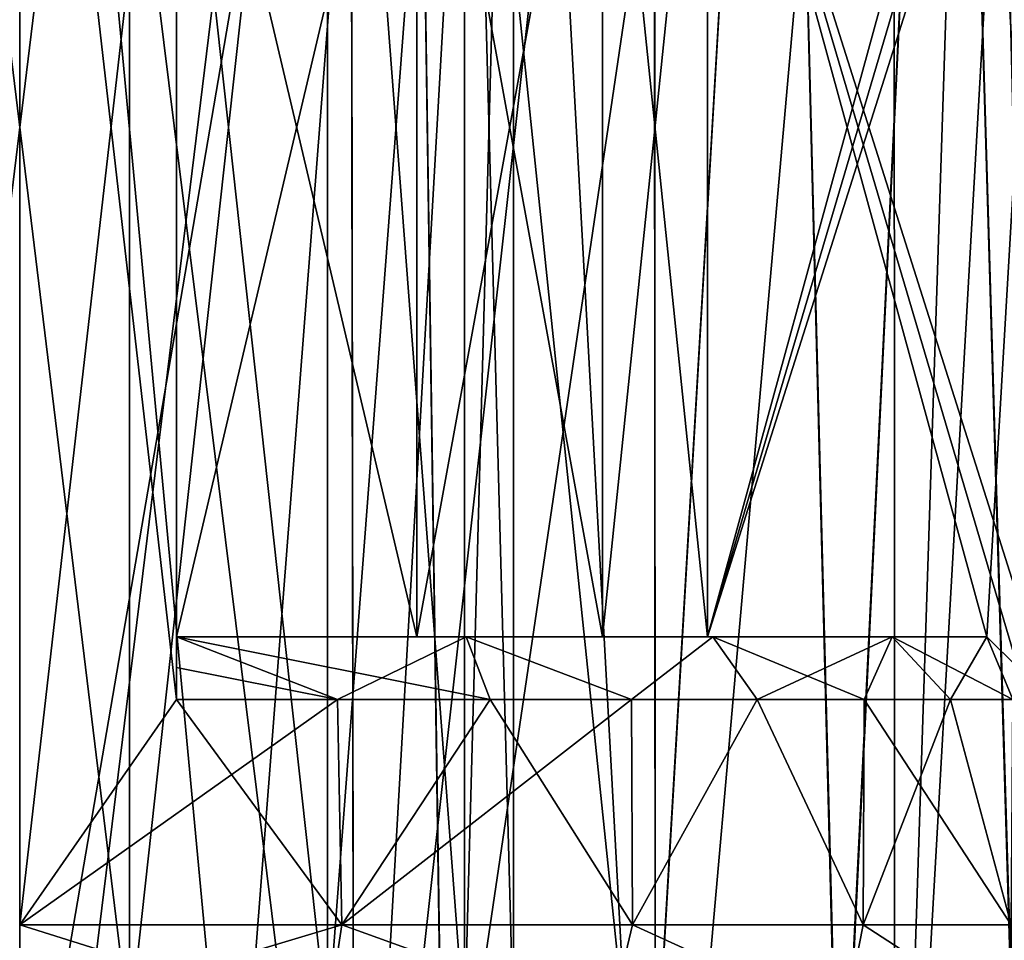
# Model space of a CAD drawing. Header units: metres. Extents: x -90 to 90, y -173 to 74.
# Tile 53 of 256: x -60 to -54, y 18 to 24. Entities that reach past the tile are written whole.
import ezdxf

# ---------------------------------------------------------------- set-up
doc = ezdxf.new("R2010")
doc.units = ezdxf.units.M
doc.layers.add('solid_509418', color=7, linetype='CONTINUOUS')

msp = doc.modelspace()

# ---------------------------------------------------------------- linework, layer by layer
at = {"layer": 'solid_509418'}
for points in [[(-57.867241, 13.8, -6.56205), (-57.892887, 30.999996, -6.570394), (-60, 31, -6.9)], [(-60, 13.8, -6.9), (-57.867241, 13.8, -6.56205), (-60, 31, -6.9)], [(-60, 13.8, 6.9), (-60, 31, 6.9), (-57.892029, 30.999996, 6.570118)], [(-57.867241, 13.8, 6.56205), (-60, 13.8, 6.9), (-57.892029, 30.999996, 6.570118)], [(-57.867241, 13.8, -6.56205), (-56.884823, 31.000002, -6.156758), (-57.892887, 30.999996, -6.570394)], [(-57.867241, 13.8, 6.56205), (-57.892029, 30.999996, 6.570118), (-56.883896, 31.000004, 6.15629)], [(-57.867241, 13.8, 6.56205), (-56.883896, 31.000004, 6.15629), (-55.953003, 30.999994, 5.588542)], [(-57.867241, 13.8, -6.56205), (-55.944126, 13.8, -5.581933), (-56.884823, 31.000002, -6.156758)], [(-55.944126, 13.8, 5.581933), (-57.867241, 13.8, 6.56205), (-55.953003, 30.999994, 5.588542)], [(-55.944126, 13.8, -5.581933), (-55.953777, 30.999996, -5.589104), (-56.884823, 31.000002, -6.156758)], [(-55.944126, 13.8, -5.581933), (-54.423656, 31.000002, -4.063793), (-55.953777, 30.999996, -5.589104)], [(-55.944126, 13.8, 5.581933), (-55.953003, 30.999994, 5.588542), (-54.423149, 31.000002, 4.063094)], [(-55.944126, 13.8, -5.581933), (-54.418068, 13.8, -4.055875), (-54.423656, 31.000002, -4.063793)], [(-54.418068, 13.8, 4.055875), (-55.944126, 13.8, 5.581933), (-54.423149, 31.000002, 4.063094)], [(-54.418068, 13.8, -4.055875), (-53.855694, 31, -3.139663), (-54.423656, 31.000002, -4.063793)], [(-54.418068, 13.8, 4.055875), (-54.423149, 31.000002, 4.063094), (-53.855278, 31, 3.138854)], [(-54.418068, 13.8, -4.055875), (-53.43795, 13.8, -2.132757), (-53.855694, 31, -3.139663)], [(-54.418068, 13.8, 4.055875), (-53.855278, 31, 3.138854), (-53.438923, 31, 2.135944)], [(-53.43795, 13.8, 2.132757), (-54.418068, 13.8, 4.055875), (-53.438923, 31, 2.135944)], [(-53.43795, 13.8, -2.132757), (-53.439205, 31, -2.136813), (-53.855694, 31, -3.139663)], [(-57.509468, 30.499996, -10.177193), (-60, 15.961881, -10.4775), (-60, 30.5, -10.4775)], [(-58.636555, 15.961881, 10.388408), (-60, 30.5, 10.4775), (-60, 15.961881, 10.4775)], [(-58.636555, 15.961881, 10.388408), (-57.509415, 30.499996, 10.17718), (-60, 30.5, 10.4775)], [(-58.635685, 15.961881, -10.388294), (-60, 15.961881, -10.4775), (-57.509468, 30.499996, -10.177193)], [(-58.636555, 15.961881, 10.388408), (-57.296467, 15.961881, 10.122693), (-57.509415, 30.499996, 10.17718)], [(-57.2948, 15.961881, -10.122248), (-58.635685, 15.961881, -10.388294), (-57.509468, 30.499996, -10.177193)], [(-57.2948, 15.961881, -10.122248), (-57.509468, 30.499996, -10.177193), (-55.145027, 30.5, -9.284785)], [(-55.999039, 15.961881, 9.683507), (-55.144958, 30.5, 9.284749), (-57.509415, 30.499996, 10.17718)], [(-57.296467, 15.961881, 10.122693), (-55.999039, 15.961881, 9.683507), (-57.509415, 30.499996, 10.17718)], [(-55.996326, 15.961881, -9.682386), (-57.2948, 15.961881, -10.122248), (-55.145027, 30.5, -9.284785)], [(-55.999039, 15.961881, 9.683507), (-54.770065, 15.961881, 9.078865), (-55.144958, 30.5, 9.284749)], [(-54.765896, 15.961881, -9.076462), (-55.996326, 15.961881, -9.682386), (-55.145027, 30.5, -9.284785)], [(-54.765896, 15.961881, -9.076462), (-55.145027, 30.5, -9.284785), (-54.059139, 30.5, -8.630422)], [(-54.770065, 15.961881, 9.078865), (-54.059074, 30.5, 8.630378), (-55.144958, 30.5, 9.284749)], [(-54.770065, 15.961881, 9.078865), (-53.62952, 15.961881, 8.318354), (-54.059074, 30.5, 8.630378)], [(-53.625202, 15.961881, -8.315045), (-54.765896, 15.961881, -9.076462), (-54.059139, 30.5, -8.630422)], [(-53.625202, 15.961881, -8.315045), (-54.059139, 30.5, -8.630422), (-53.060852, 30.5, -7.850239)], [(-53.62952, 15.961881, 8.318354), (-53.060799, 30.5, 7.85019), (-54.059074, 30.5, 8.630378)], [(-60.700691, 28.799999, -3.071033), (-60.700691, 17.299999, -3.071033), (-59.299309, 17.299999, -3.071033)], [(-60.700691, 28.799999, -3.071033), (-59.299309, 17.299999, -3.071033), (-59.299309, 28.799999, -3.071033)], [(-59.299309, 28.799999, 3.071033), (-59.299309, 17.299999, 3.071033), (-60.700691, 17.299999, 3.071033)], [(-60.700691, 28.799999, 3.071033), (-59.299309, 28.799999, 3.071033), (-60.700691, 17.299999, 3.071033)], [(-59.299309, 28.799999, -3.071033), (-59.299309, 17.299999, -3.071033), (-58.035828, 17.299999, -2.462604)], [(-59.299309, 28.799999, -3.071033), (-58.035828, 17.299999, -2.462604), (-58.035828, 28.799999, -2.462604)], [(-58.035828, 28.799999, 2.462604), (-58.035828, 17.299999, 2.462604), (-59.299309, 17.299999, 3.071033)], [(-59.299309, 28.799999, 3.071033), (-58.035828, 28.799999, 2.462604), (-59.299309, 17.299999, 3.071033)], [(-58.035828, 28.799999, -2.462604), (-58.035828, 17.299999, -2.462604), (-57.162048, 17.299999, -1.366794)], [(-58.035828, 28.799999, -2.462604), (-57.162048, 17.299999, -1.366794), (-57.162048, 28.799999, -1.366794)], [(-57.162048, 28.799999, 1.366794), (-57.162048, 17.299999, 1.366794), (-58.035828, 17.299999, 2.462604)], [(-58.035828, 28.799999, 2.462604), (-57.162048, 28.799999, 1.366794), (-58.035828, 17.299999, 2.462604)], [(-57.162048, 28.799999, -1.366794), (-57.162048, 17.299999, -1.366794), (-56.849998, 17.299999)], [(-56.849998, 28.799999), (-56.849998, 17.299999), (-57.162048, 17.299999, 1.366794)], [(-57.162048, 28.799999, -1.366794), (-56.849998, 17.299999), (-56.849998, 28.799999)], [(-57.162048, 28.799999, 1.366794), (-56.849998, 28.799999), (-57.162048, 17.299999, 1.366794)], [(-59, 19.399994, 6.574382), (-60, 28.136932, 6.65), (-60, 17.963068, 6.65)], [(-59, 19.399994, 6.574382), (-59, 26.700006, 6.574382), (-60, 28.136932, 6.65)], [(-59, 26.700006, -6.574382), (-60, 17.963068, -6.65), (-60, 28.136932, -6.65)], [(-59, 26.700006, -6.574382), (-59, 19.399994, -6.574382), (-60, 17.963068, -6.65)], [(-59, 26.496225, 6.368184), (-59, 26.700006, 6.574382), (-59, 19.399994, 6.574382)], [(-59, 19.603773, -6.368184), (-59, 19.399994, -6.574382), (-59, 26.700006, -6.574382)], [(-59, 19.799999, -4.387482), (-59, 19.799999, -6.169481), (-59, 26.700006, -6.574382)], [(-59, 19.603773, -6.368184), (-59, 26.700006, -6.574382), (-59, 19.799999, -6.169481)], [(-59, 26.495544, -6.367493), (-59, 19.799999, -4.387482), (-59, 26.700006, -6.574382)], [(-55.612518, 19.799999, 1), (-53.830517, 19.799999, 1), (-53.425617, 26.700006, 1)], [(-53.631496, 26.496542, 1), (-55.612518, 19.799999, 1), (-53.425617, 26.700006, 1)], [(-53.630409, 19.602383, 1), (-53.425617, 26.700006, 1), (-53.830517, 19.799999, 1)], [(-59, 26.496225, 6.368184), (-59, 19.399994, 6.574382), (-59, 26.299999, 6.169481)], [(-59, 26.495544, -6.367493), (-59, 26.299999, -6.169481), (-59, 19.799999, -4.387482)], [(-53.631496, 26.496542, 1), (-53.830517, 26.299999, 1), (-55.612518, 19.799999, 1)], [(-53.630535, 26.49749, -1), (-53.425617, 19.399994, -1), (-53.830517, 26.299999, -1)], [(-59, 26.299999, 4.387482), (-59, 26.299999, 6.169481), (-59, 19.399994, 6.574382)], [(-59, 19.604456, 6.367493), (-59, 26.299999, 4.387482), (-59, 19.399994, 6.574382)], [(-59, 19.799999, -4.387482), (-59, 26.299999, -6.169481), (-59, 26.299999, -4.387482)], [(-59, 19.799999, -4.387482), (-59, 26.299999, -4.387482), (-57.465439, 26.299999, -3.718333)], [(-59, 19.799999, -4.387482), (-57.465439, 26.299999, -3.718333), (-57.465439, 19.799999, -3.718333)], [(-57.465439, 19.799999, 3.718333), (-57.465439, 26.299999, 3.718333), (-59, 26.299999, 4.387482)], [(-59, 19.799999, 4.387482), (-59, 26.299999, 4.387482), (-59, 19.799999, 6.169481)], [(-59, 19.604456, 6.367493), (-59, 19.799999, 6.169481), (-59, 26.299999, 4.387482)], [(-57.465439, 19.799999, 3.718333), (-59, 26.299999, 4.387482), (-59, 19.799999, 4.387482)], [(-57.465439, 19.799999, -3.718333), (-57.465439, 26.299999, -3.718333), (-56.281666, 26.299999, -2.53456)], [(-57.465439, 19.799999, -3.718333), (-56.281666, 26.299999, -2.53456), (-56.281666, 19.799999, -2.53456)], [(-56.281666, 19.799999, 2.53456), (-56.281666, 26.299999, 2.53456), (-57.465439, 26.299999, 3.718333)], [(-56.281666, 19.799999, 2.53456), (-57.465439, 26.299999, 3.718333), (-57.465439, 19.799999, 3.718333)], [(-56.281666, 19.799999, -2.53456), (-56.281666, 26.299999, -2.53456), (-55.612518, 26.299999, -1)], [(-56.281666, 19.799999, -2.53456), (-55.612518, 26.299999, -1), (-55.612518, 19.799999, -1)], [(-55.612518, 19.799999, 1), (-55.612518, 26.299999, 1), (-56.281666, 26.299999, 2.53456)], [(-55.612518, 19.799999, 1), (-56.281666, 26.299999, 2.53456), (-56.281666, 19.799999, 2.53456)], [(-55.612518, 26.299999, -1), (-53.830517, 26.299999, -1), (-53.425617, 19.399994, -1)], [(-53.631603, 19.603565, -1), (-55.612518, 26.299999, -1), (-53.425617, 19.399994, -1)], [(-55.612518, 19.799999, -1), (-55.612518, 26.299999, -1), (-53.830517, 19.799999, -1)], [(-53.631603, 19.603565, -1), (-53.830517, 19.799999, -1), (-55.612518, 26.299999, -1)], [(-55.612518, 19.799999, 1), (-53.830517, 26.299999, 1), (-55.612518, 26.299999, 1)], [(-59, 19.799999, 6.169481), (-57.973442, 19.399994, 6.333684), (-56.99778, 19.399994, 5.933733)], [(-59, 19.604456, 6.367493), (-57.973442, 19.399994, 6.333684), (-59, 19.799999, 6.169481)], [(-59, 19.799999, 6.169481), (-56.99778, 19.399994, 5.933733), (-57.151787, 19.799999, 5.563247)], [(-59, 19.603773, -6.368184), (-59, 19.799999, -6.169481), (-57.973442, 19.399994, -6.333685)], [(-57.151711, 19.799999, -5.563208), (-57.973442, 19.399994, -6.333685), (-59, 19.799999, -6.169481)], [(-59, 19.799999, -4.387482), (-57.151711, 19.799999, -5.563208), (-59, 19.799999, -6.169481)], [(-59, 19.799999, -4.387482), (-55.57906, 19.799999, -4.417821), (-57.151711, 19.799999, -5.563208)], [(-59, 19.799999, -4.387482), (-57.465439, 19.799999, -3.718333), (-55.57906, 19.799999, -4.417821)], [(-59, 19.799999, 4.387482), (-55.579144, 19.799999, 4.417903), (-54.434319, 19.799999, 2.84341)], [(-57.465439, 19.799999, 3.718333), (-59, 19.799999, 4.387482), (-54.434319, 19.799999, 2.84341)], [(-59, 19.799999, 6.169481), (-57.151787, 19.799999, 5.563247), (-55.579144, 19.799999, 4.417903)], [(-59, 19.799999, 4.387482), (-59, 19.799999, 6.169481), (-55.579144, 19.799999, 4.417903)], [(-57.151711, 19.799999, -5.563208), (-56.997787, 19.399994, -5.933735), (-57.973442, 19.399994, -6.333685)], [(-57.465439, 19.799999, -3.718333), (-54.434288, 19.799999, -2.843345), (-55.57906, 19.799999, -4.417821)], [(-57.465439, 19.799999, -3.718333), (-56.281666, 19.799999, -2.53456), (-54.434288, 19.799999, -2.843345)], [(-56.281666, 19.799999, 2.53456), (-57.465439, 19.799999, 3.718333), (-54.434319, 19.799999, 2.84341)], [(-57.151787, 19.799999, 5.563247), (-56.99778, 19.399994, 5.933733), (-56.097618, 19.399994, 5.384601)], [(-57.151787, 19.799999, 5.563247), (-56.097618, 19.399994, 5.384601), (-55.579144, 19.799999, 4.417903)], [(-57.151711, 19.799999, -5.563208), (-56.097626, 19.399994, -5.384604), (-56.997787, 19.399994, -5.933735)], [(-55.57906, 19.799999, -4.417821), (-56.097626, 19.399994, -5.384604), (-57.151711, 19.799999, -5.563208)], [(-56.281666, 19.799999, -2.53456), (-55.612518, 19.799999, -1), (-54.434288, 19.799999, -2.843345)], [(-56.281666, 19.799999, 2.53456), (-54.434319, 19.799999, 2.84341), (-53.830517, 19.799999, 1)], [(-55.612518, 19.799999, 1), (-56.281666, 19.799999, 2.53456), (-53.830517, 19.799999, 1)], [(-55.57906, 19.799999, -4.417821), (-55.295738, 19.399994, -4.700256), (-56.097626, 19.399994, -5.384604)], [(-55.579144, 19.799999, 4.417903), (-56.097618, 19.399994, 5.384601), (-55.295731, 19.399994, 4.70025)], [(-55.612518, 19.799999, -1), (-53.830517, 19.799999, -1), (-54.434288, 19.799999, -2.843345)], [(-55.579144, 19.799999, 4.417903), (-55.295731, 19.399994, 4.70025), (-54.611958, 19.399994, 3.897626)], [(-55.579144, 19.799999, 4.417903), (-54.611958, 19.399994, 3.897626), (-54.434319, 19.799999, 2.84341)], [(-54.434288, 19.799999, -2.843345), (-55.295738, 19.399994, -4.700256), (-55.57906, 19.799999, -4.417821)], [(-54.434288, 19.799999, -2.843345), (-54.611958, 19.399994, -3.89763), (-55.295738, 19.399994, -4.700256)], [(-54.434319, 19.799999, 2.84341), (-54.611958, 19.399994, 3.897626), (-54.063175, 19.399994, 2.996101)], [(-54.434288, 19.799999, -2.843345), (-54.063179, 19.399994, -2.996107), (-54.611958, 19.399994, -3.89763)], [(-54.434319, 19.799999, 2.84341), (-54.063175, 19.399994, 2.996101), (-53.664318, 19.399994, 2.02031)], [(-54.434319, 19.799999, 2.84341), (-53.664318, 19.399994, 2.02031), (-53.830517, 19.799999, 1)], [(-53.830517, 19.799999, -1), (-54.063179, 19.399994, -2.996107), (-54.434288, 19.799999, -2.843345)], [(-53.830517, 19.799999, -1), (-53.664322, 19.399994, -2.020315), (-54.063179, 19.399994, -2.996107)], [(-53.630409, 19.602383, 1), (-53.830517, 19.799999, 1), (-53.664318, 19.399994, 2.02031)], [(-53.631603, 19.603565, -1), (-53.664322, 19.399994, -2.020315), (-53.830517, 19.799999, -1)], [(-59, 19.604456, 6.367493), (-59, 19.399994, 6.574382), (-57.973442, 19.399994, 6.333684)], [(-57.973442, 19.399994, -6.333685), (-59, 19.399994, -6.574382), (-59, 19.603773, -6.368184)], [(-59, 19.399994, 6.574382), (-60, 17.963068, 6.65), (-57.945038, 17.963068, 6.324526)], [(-57.973442, 19.399994, -6.333685), (-57.945038, 17.963068, -6.324526), (-60, 17.963068, -6.65)], [(-57.973442, 19.399994, -6.333685), (-60, 17.963068, -6.65), (-59, 19.399994, -6.574382)], [(-57.973442, 19.399994, 6.333684), (-59, 19.399994, 6.574382), (-57.945038, 17.963068, 6.324526)], [(-56.99778, 19.399994, 5.933733), (-57.973442, 19.399994, 6.333684), (-57.945038, 17.963068, 6.324526)], [(-57.973442, 19.399994, -6.333685), (-56.997787, 19.399994, -5.933735), (-57.945038, 17.963068, -6.324526)], [(-56.99778, 19.399994, 5.933733), (-57.945038, 17.963068, 6.324526), (-56.091228, 17.963068, 5.379963)], [(-56.097626, 19.399994, -5.384604), (-56.091228, 17.963068, -5.379963), (-57.945038, 17.963068, -6.324526)], [(-56.997787, 19.399994, -5.933735), (-56.097626, 19.399994, -5.384604), (-57.945038, 17.963068, -6.324526)], [(-56.097618, 19.399994, 5.384601), (-56.99778, 19.399994, 5.933733), (-56.091228, 17.963068, 5.379963)], [(-56.097626, 19.399994, -5.384604), (-55.295738, 19.399994, -4.700256), (-56.091228, 17.963068, -5.379963)], [(-55.295731, 19.399994, 4.70025), (-56.097618, 19.399994, 5.384601), (-56.091228, 17.963068, 5.379963)], [(-55.295731, 19.399994, 4.70025), (-56.091228, 17.963068, 5.379963), (-54.620037, 17.963068, 3.908772)], [(-55.295738, 19.399994, -4.700256), (-54.620037, 17.963068, -3.908772), (-56.091228, 17.963068, -5.379963)], [(-55.295738, 19.399994, -4.700256), (-54.611958, 19.399994, -3.89763), (-54.620037, 17.963068, -3.908772)], [(-54.611958, 19.399994, 3.897626), (-55.295731, 19.399994, 4.70025), (-54.620037, 17.963068, 3.908772)], [(-54.611958, 19.399994, 3.897626), (-54.620037, 17.963068, 3.908772), (-53.675472, 17.963068, 2.054963)], [(-54.063179, 19.399994, -2.996107), (-53.675472, 17.963068, -2.054963), (-54.620037, 17.963068, -3.908772)], [(-54.611958, 19.399994, -3.89763), (-54.063179, 19.399994, -2.996107), (-54.620037, 17.963068, -3.908772)], [(-54.063175, 19.399994, 2.996101), (-54.611958, 19.399994, 3.897626), (-53.675472, 17.963068, 2.054963)], [(-54.063179, 19.399994, -2.996107), (-53.664322, 19.399994, -2.020315), (-53.675472, 17.963068, -2.054963)], [(-53.664318, 19.399994, 2.02031), (-54.063175, 19.399994, 2.996101), (-53.675472, 17.963068, 2.054963)], [(-58.03923, 17.345453, 6.677763), (-57.945038, 17.963068, 6.324526), (-60, 17.963068, 6.65)], [(-58.03923, 17.345453, 6.677763), (-60, 17.963068, 6.65), (-60, 17.345453, 6.959679)], [(-60, 17.345453, -6.959679), (-60, 17.963068, -6.65), (-57.945038, 17.963068, -6.324526)], [(-58.03923, 17.345453, -6.677763), (-60, 17.345453, -6.959679), (-57.945038, 17.963068, -6.324526)], [(-58.03923, 17.345453, 6.677763), (-56.237312, 17.345453, 5.854855), (-57.945038, 17.963068, 6.324526)], [(-56.237312, 17.345453, -5.854855), (-58.03923, 17.345453, -6.677763), (-57.945038, 17.963068, -6.324526)], [(-56.237312, 17.345453, 5.854855), (-56.091228, 17.963068, 5.379963), (-57.945038, 17.963068, 6.324526)], [(-56.237312, 17.345453, -5.854855), (-57.945038, 17.963068, -6.324526), (-56.091228, 17.963068, -5.379963)], [(-56.237312, 17.345453, 5.854855), (-54.740227, 17.345453, 4.557621), (-56.091228, 17.963068, 5.379963)], [(-54.740227, 17.345453, -4.557621), (-56.237312, 17.345453, -5.854855), (-56.091228, 17.963068, -5.379963)], [(-54.740227, 17.345453, 4.557621), (-54.620037, 17.963068, 3.908772), (-56.091228, 17.963068, 5.379963)], [(-54.740227, 17.345453, -4.557621), (-56.091228, 17.963068, -5.379963), (-54.620037, 17.963068, -3.908772)], [(-54.740227, 17.345453, 4.557621), (-53.669254, 17.345453, 2.891155), (-54.620037, 17.963068, 3.908772)], [(-53.669254, 17.345453, -2.891155), (-54.740227, 17.345453, -4.557621), (-54.620037, 17.963068, -3.908772)], [(-53.669254, 17.345453, 2.891155), (-53.675472, 17.963068, 2.054963), (-54.620037, 17.963068, 3.908772)], [(-53.669254, 17.345453, -2.891155), (-54.620037, 17.963068, -3.908772), (-53.675472, 17.963068, -2.054963)]]:
    msp.add_3dface(points, dxfattribs=at)

doc.saveas('drawing.dxf')
